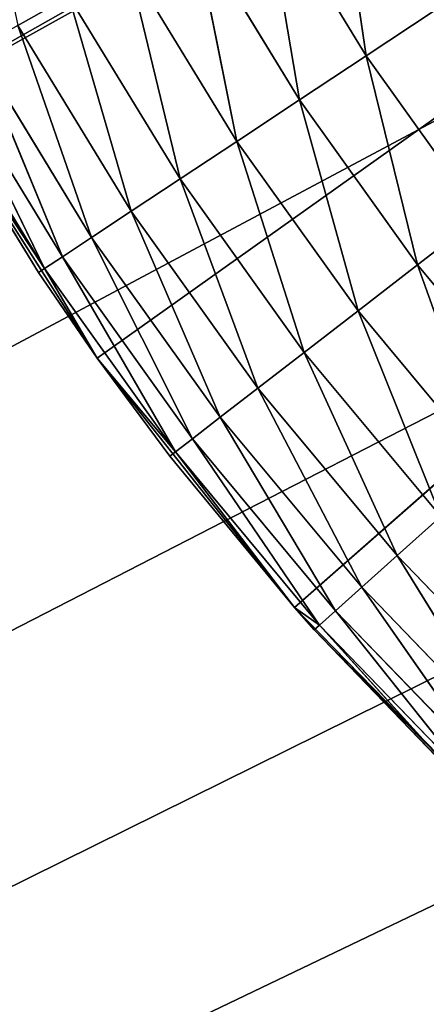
# Model space of a CAD drawing. Header units: centimetres. Extents: x 0.1 to 28.1, y 0.1 to 9.9.
# Tile 32 of 256: x 3.0983 to 3.1838, y 7.4953 to 7.7023. Entities that reach past the tile are written whole.
import ezdxf

# ---------------------------------------------------------------- set-up
doc = ezdxf.new("R2010")
doc.units = ezdxf.units.CM
doc.header["$LTSCALE"] = 2.54
doc.layers.get('0').update_dxf_attribs({"true_color": 0xff5454})

# ---------------------------------------------------------------- blocks, each defined once
blk = doc.blocks.new('P__ka na papier toaletowy COVUU.STL')
at = {"color": 0}
for p, q in [((3.07869, 7.68762, 22.15), (3.64437, 8.00778, 22.15)), ((3.07869, 7.68762, 22.15), (3.64437, 8.00778, 22.15)), ((3.64437, 8.00778, 22.15), (3.1146, 7.63115, 22.15)), ((3.64437, 8.00778, 22.15), (3.1146, 7.63115, 22.15)), ((3.15614, 7.57868, 22.15), (3.64437, 8.00778, 22.15)), ((3.15614, 7.57868, 22.15), (3.64437, 8.00778, 22.15)), ((3.34126, 7.83278, 22.05), (0.14437, 6.05778, 22.05)), ((3.34126, 7.83278, 22.05), (0.14437, 6.05778, 22.05)), ((3.34126, 7.83278, 22.15), (0.14437, 6.05778, 22.15)), ((3.34126, 7.83278, 22.15), (0.14437, 6.05778, 22.15)), ((3.37626, 7.7828, 22.05), (0.14437, 6.05778, 22.05)), ((3.37626, 7.7828, 22.05), (0.14437, 6.05778, 22.05)), ((0.14437, 6.05778, 22.15), (3.37626, 7.7828, 22.15)), ((0.14437, 6.05778, 22.15), (3.37626, 7.7828, 22.15)), ((3.4194, 7.73966, 22.05), (0.14437, 6.05778, 22.05)), ((3.4194, 7.73966, 22.05), (0.14437, 6.05778, 22.05)), ((3.4194, 7.73966, 22.15), (0.14437, 6.05778, 22.15)), ((3.4194, 7.73966, 22.15), (0.14437, 6.05778, 22.15)), ((3.17119, 7.69472, 22.64848), (3.16474, 7.7386, 22.65)), ((3.17119, 7.69472, 22.64848), (3.16474, 7.7386, 22.65)), ((3.15715, 7.68543, 22.64397), (3.1496, 7.7301, 22.64848)), ((3.15715, 7.68543, 22.64397), (3.1496, 7.7301, 22.64848)), ((3.17119, 7.69472, 22.64848), (3.1496, 7.7301, 22.64848)), ((3.17119, 7.69472, 22.64848), (3.1496, 7.7301, 22.64848)), ((3.14397, 7.67672, 22.6366), (3.13492, 7.72186, 22.64397)), ((3.14397, 7.67672, 22.6366), (3.13492, 7.72186, 22.64397)), ((3.15715, 7.68543, 22.64397), (3.13492, 7.72186, 22.64397)), ((3.15715, 7.68543, 22.64397), (3.13492, 7.72186, 22.64397)), ((3.13206, 7.66884, 22.62661), (3.12114, 7.71413, 22.6366)), ((3.13206, 7.66884, 22.62661), (3.12114, 7.71413, 22.6366)), ((3.14397, 7.67672, 22.6366), (3.12114, 7.71413, 22.6366)), ((3.14397, 7.67672, 22.6366), (3.12114, 7.71413, 22.6366)), ((3.10869, 7.70714, 22.62661), (3.09794, 7.7011, 22.61428)), ((3.10869, 7.70714, 22.62661), (3.09794, 7.7011, 22.61428)), ((3.12178, 7.66204, 22.61428), (3.10869, 7.70714, 22.62661)), ((3.12178, 7.66204, 22.61428), (3.10869, 7.70714, 22.62661)), ((3.13206, 7.66884, 22.62661), (3.10869, 7.70714, 22.62661)), ((3.13206, 7.66884, 22.62661), (3.10869, 7.70714, 22.62661)), ((3.46937, 7.70467, 22.05), (0.14437, 6.05778, 22.05)), ((3.46937, 7.70467, 22.05), (0.14437, 6.05778, 22.05)), ((3.46937, 7.70467, 22.15), (0.14437, 6.05778, 22.15)), ((3.46937, 7.70467, 22.15), (0.14437, 6.05778, 22.15)), ((3.18567, 7.7043, 22.65), (3.17119, 7.69472, 22.64848)), ((3.18567, 7.7043, 22.65), (3.17119, 7.69472, 22.64848)), ((3.11345, 7.65652, 22.6), (3.09794, 7.7011, 22.61428)), ((3.11345, 7.65652, 22.6), (3.09794, 7.7011, 22.61428)), ((3.12178, 7.66204, 22.61428), (3.09794, 7.7011, 22.61428)), ((3.12178, 7.66204, 22.61428), (3.09794, 7.7011, 22.61428)), ((3.1073, 7.65245, 22.5842), (3.08922, 7.69621, 22.6)), ((3.1073, 7.65245, 22.5842), (3.08922, 7.69621, 22.6)), ((3.11345, 7.65652, 22.6), (3.08922, 7.69621, 22.6)), ((3.11345, 7.65652, 22.6), (3.08922, 7.69621, 22.6)), ((3.17119, 7.69472, 22.64848), (3.15715, 7.68543, 22.64397)), ((3.17119, 7.69472, 22.64848), (3.15715, 7.68543, 22.64397)), ((3.18198, 7.65073, 22.64397), (3.17119, 7.69472, 22.64848)), ((3.18198, 7.65073, 22.64397), (3.17119, 7.69472, 22.64848)), ((3.1953, 7.66102, 22.64848), (3.17119, 7.69472, 22.64848)), ((3.1953, 7.66102, 22.64848), (3.17119, 7.69472, 22.64848)), ((3.10354, 7.64996, 22.56736), (3.0828, 7.69261, 22.5842)), ((3.10354, 7.64996, 22.56736), (3.0828, 7.69261, 22.5842)), ((3.1073, 7.65245, 22.5842), (3.0828, 7.69261, 22.5842)), ((3.1073, 7.65245, 22.5842), (3.0828, 7.69261, 22.5842)), ((3.10227, 7.64913, 22.55), (3.07754, 7.68965, 22.55)), ((3.10227, 7.64913, 22.55), (3.07754, 7.68965, 22.55)), ((3.10354, 7.64996, 22.56736), (3.07754, 7.68965, 22.55)), ((3.10354, 7.64996, 22.56736), (3.07754, 7.68965, 22.55)), ((3.10354, 7.64996, 22.56736), (3.07886, 7.6904, 22.56736)), ((3.10354, 7.64996, 22.56736), (3.07886, 7.6904, 22.56736)), ((3.10227, 7.64913, 22.55), (3.07869, 7.68762, 22.15)), ((3.07869, 7.68762, 22.15), (3.1146, 7.63115, 22.15)), ((3.10227, 7.64913, 22.55), (3.07869, 7.68762, 22.15)), ((3.07869, 7.68762, 22.15), (3.1146, 7.63115, 22.15)), ((3.15715, 7.68543, 22.64397), (3.14397, 7.67672, 22.6366)), ((3.15715, 7.68543, 22.64397), (3.14397, 7.67672, 22.6366)), ((3.16947, 7.64107, 22.6366), (3.15715, 7.68543, 22.64397)), ((3.16947, 7.64107, 22.6366), (3.15715, 7.68543, 22.64397)), ((3.18198, 7.65073, 22.64397), (3.15715, 7.68543, 22.64397)), ((3.18198, 7.65073, 22.64397), (3.15715, 7.68543, 22.64397)), ((3.52466, 7.67888, 22.05), (0.14437, 6.05778, 22.05)), ((3.52466, 7.67888, 22.05), (0.14437, 6.05778, 22.05)), ((3.52466, 7.67888, 22.15), (0.14437, 6.05778, 22.15)), ((3.52466, 7.67888, 22.15), (0.14437, 6.05778, 22.15)), ((3.14397, 7.67672, 22.6366), (3.13206, 7.66884, 22.62661)), ((3.14397, 7.67672, 22.6366), (3.13206, 7.66884, 22.62661)), ((3.15817, 7.63234, 22.62661), (3.14397, 7.67672, 22.6366)), ((3.15817, 7.63234, 22.62661), (3.14397, 7.67672, 22.6366)), ((3.16947, 7.64107, 22.6366), (3.14397, 7.67672, 22.6366)), ((3.16947, 7.64107, 22.6366), (3.14397, 7.67672, 22.6366)), ((3.13206, 7.66884, 22.62661), (3.12178, 7.66204, 22.61428)), ((3.13206, 7.66884, 22.62661), (3.12178, 7.66204, 22.61428)), ((3.14842, 7.62481, 22.61428), (3.13206, 7.66884, 22.62661)), ((3.14842, 7.62481, 22.61428), (3.13206, 7.66884, 22.62661)), ((3.15817, 7.63234, 22.62661), (3.13206, 7.66884, 22.62661)), ((3.15817, 7.63234, 22.62661), (3.13206, 7.66884, 22.62661)), ((3.12178, 7.66204, 22.61428), (3.11345, 7.65652, 22.6)), ((3.12178, 7.66204, 22.61428), (3.11345, 7.65652, 22.6)), ((3.1405, 7.6187, 22.6), (3.12178, 7.66204, 22.61428)), ((3.1405, 7.6187, 22.6), (3.12178, 7.66204, 22.61428)), ((3.14842, 7.62481, 22.61428), (3.12178, 7.66204, 22.61428)), ((3.14842, 7.62481, 22.61428), (3.12178, 7.66204, 22.61428)), ((3.1953, 7.66102, 22.64848), (3.18198, 7.65073, 22.64397)), ((3.1953, 7.66102, 22.64848), (3.18198, 7.65073, 22.64397)), ((3.11345, 7.65652, 22.6), (3.1073, 7.65245, 22.5842)), ((3.11345, 7.65652, 22.6), (3.1073, 7.65245, 22.5842)), ((3.13467, 7.6142, 22.5842), (3.11345, 7.65652, 22.6)), ((3.13467, 7.6142, 22.5842), (3.11345, 7.65652, 22.6)), ((3.1405, 7.6187, 22.6), (3.11345, 7.65652, 22.6)), ((3.1405, 7.6187, 22.6), (3.11345, 7.65652, 22.6)), ((3.1073, 7.65245, 22.5842), (3.10354, 7.64996, 22.56736)), ((3.1073, 7.65245, 22.5842), (3.10354, 7.64996, 22.56736)), ((3.1311, 7.61144, 22.56736), (3.1073, 7.65245, 22.5842)), ((3.1311, 7.61144, 22.56736), (3.1073, 7.65245, 22.5842)), ((3.13467, 7.6142, 22.5842), (3.1073, 7.65245, 22.5842)), ((3.13467, 7.6142, 22.5842), (3.1073, 7.65245, 22.5842)), ((3.10227, 7.64913, 22.55), (3.10354, 7.64996, 22.56736)), ((3.10227, 7.64913, 22.55), (3.10354, 7.64996, 22.56736)), ((3.1146, 7.63115, 22.55), (3.10354, 7.64996, 22.56736)), ((3.1146, 7.63115, 22.55), (3.10354, 7.64996, 22.56736)), ((3.1311, 7.61144, 22.56736), (3.10354, 7.64996, 22.56736)), ((3.1311, 7.61144, 22.56736), (3.10354, 7.64996, 22.56736)), ((3.18198, 7.65073, 22.64397), (3.16947, 7.64107, 22.6366)), ((3.18198, 7.65073, 22.64397), (3.16947, 7.64107, 22.6366)), ((3.19751, 7.60738, 22.6366), (3.18198, 7.65073, 22.64397)), ((3.19751, 7.60738, 22.6366), (3.18198, 7.65073, 22.64397)), ((3.20927, 7.61793, 22.64397), (3.18198, 7.65073, 22.64397)), ((3.20927, 7.61793, 22.64397), (3.18198, 7.65073, 22.64397)), ((3.1146, 7.63115, 22.15), (3.10227, 7.64913, 22.55)), ((3.1146, 7.63115, 22.55), (3.10227, 7.64913, 22.55)), ((3.1146, 7.63115, 22.15), (3.10227, 7.64913, 22.55)), ((3.1146, 7.63115, 22.55), (3.10227, 7.64913, 22.55)), ((3.16947, 7.64107, 22.6366), (3.15817, 7.63234, 22.62661)), ((3.16947, 7.64107, 22.6366), (3.15817, 7.63234, 22.62661)), ((3.18687, 7.59786, 22.62661), (3.16947, 7.64107, 22.6366)), ((3.18687, 7.59786, 22.62661), (3.16947, 7.64107, 22.6366)), ((3.19751, 7.60738, 22.6366), (3.16947, 7.64107, 22.6366)), ((3.19751, 7.60738, 22.6366), (3.16947, 7.64107, 22.6366)), ((3.1299, 7.61051, 22.55), (3.1146, 7.63115, 22.15)), ((3.1146, 7.63115, 22.15), (3.15614, 7.57868, 22.15)), ((3.1299, 7.61051, 22.55), (3.1146, 7.63115, 22.15)), ((3.1299, 7.61051, 22.55), (3.1146, 7.63115, 22.55)), ((3.1146, 7.63115, 22.55), (3.1146, 7.63115, 22.15)), ((3.1146, 7.63115, 22.55), (3.1146, 7.63115, 22.15)), ((3.1146, 7.63115, 22.15), (3.15614, 7.57868, 22.15)), ((3.1299, 7.61051, 22.55), (3.1146, 7.63115, 22.55)), ((3.1311, 7.61144, 22.56736), (3.1146, 7.63115, 22.55)), ((3.1311, 7.61144, 22.56736), (3.1146, 7.63115, 22.55)), ((3.15817, 7.63234, 22.62661), (3.14842, 7.62481, 22.61428)), ((3.15817, 7.63234, 22.62661), (3.14842, 7.62481, 22.61428)), ((3.17769, 7.58963, 22.61428), (3.15817, 7.63234, 22.62661)), ((3.17769, 7.58963, 22.61428), (3.15817, 7.63234, 22.62661)), ((3.18687, 7.59786, 22.62661), (3.15817, 7.63234, 22.62661)), ((3.18687, 7.59786, 22.62661), (3.15817, 7.63234, 22.62661)), ((3.14842, 7.62481, 22.61428), (3.1405, 7.6187, 22.6)), ((3.14842, 7.62481, 22.61428), (3.1405, 7.6187, 22.6)), ((3.17025, 7.58296, 22.6), (3.14842, 7.62481, 22.61428)), ((3.17025, 7.58296, 22.6), (3.14842, 7.62481, 22.61428)), ((3.17769, 7.58963, 22.61428), (3.14842, 7.62481, 22.61428)), ((3.17769, 7.58963, 22.61428), (3.14842, 7.62481, 22.61428)), ((3.1405, 7.6187, 22.6), (3.13467, 7.6142, 22.5842)), ((3.1405, 7.6187, 22.6), (3.13467, 7.6142, 22.5842)), ((3.16476, 7.57804, 22.5842), (3.1405, 7.6187, 22.6)), ((3.16476, 7.57804, 22.5842), (3.1405, 7.6187, 22.6)), ((3.17025, 7.58296, 22.6), (3.1405, 7.6187, 22.6)), ((3.17025, 7.58296, 22.6), (3.1405, 7.6187, 22.6)), ((3.13467, 7.6142, 22.5842), (3.1311, 7.61144, 22.56736)), ((3.13467, 7.6142, 22.5842), (3.1311, 7.61144, 22.56736)), ((3.1614, 7.57503, 22.56736), (3.13467, 7.6142, 22.5842)), ((3.1614, 7.57503, 22.56736), (3.13467, 7.6142, 22.5842)), ((3.16476, 7.57804, 22.5842), (3.13467, 7.6142, 22.5842)), ((3.16476, 7.57804, 22.5842), (3.13467, 7.6142, 22.5842)), ((3.1299, 7.61051, 22.55), (3.1311, 7.61144, 22.56736)), ((3.1299, 7.61051, 22.55), (3.1311, 7.61144, 22.56736)), ((3.15614, 7.57868, 22.15), (3.1299, 7.61051, 22.55)), ((3.15614, 7.57868, 22.55), (3.1299, 7.61051, 22.55)), ((3.15614, 7.57868, 22.15), (3.1299, 7.61051, 22.55)), ((3.15614, 7.57868, 22.55), (3.1299, 7.61051, 22.55)), ((3.15614, 7.57868, 22.55), (3.1311, 7.61144, 22.56736)), ((3.15614, 7.57868, 22.55), (3.1311, 7.61144, 22.56736)), ((3.1614, 7.57503, 22.56736), (3.1311, 7.61144, 22.56736)), ((3.1614, 7.57503, 22.56736), (3.1311, 7.61144, 22.56736)), ((3.18687, 7.59786, 22.62661), (3.17769, 7.58963, 22.61428)), ((3.18687, 7.59786, 22.62661), (3.17769, 7.58963, 22.61428)), ((3.17769, 7.58963, 22.61428), (3.17025, 7.58296, 22.6)), ((3.17769, 7.58963, 22.61428), (3.17025, 7.58296, 22.6)), ((3.17769, 7.58963, 22.61428), (3.20946, 7.55668, 22.61428)), ((3.17769, 7.58963, 22.61428), (3.20946, 7.55668, 22.61428)), ((3.17769, 7.58963, 22.61428), (3.20252, 7.54948, 22.6)), ((3.17769, 7.58963, 22.61428), (3.20252, 7.54948, 22.6)), ((3.17025, 7.58296, 22.6), (3.16476, 7.57804, 22.5842)), ((3.17025, 7.58296, 22.6), (3.16476, 7.57804, 22.5842)), ((3.17025, 7.58296, 22.6), (3.20252, 7.54948, 22.6)), ((3.17025, 7.58296, 22.6), (3.20252, 7.54948, 22.6)), ((3.17025, 7.58296, 22.6), (3.19741, 7.54418, 22.5842)), ((3.17025, 7.58296, 22.6), (3.19741, 7.54418, 22.5842)), ((3.16027, 7.57402, 22.55), (3.15614, 7.57868, 22.15)), ((3.15614, 7.57868, 22.15), (3.20284, 7.53075, 22.15)), ((3.16027, 7.57402, 22.55), (3.15614, 7.57868, 22.15)), ((3.16027, 7.57402, 22.55), (3.15614, 7.57868, 22.55)), ((3.15614, 7.57868, 22.55), (3.15614, 7.57868, 22.15)), ((3.15614, 7.57868, 22.55), (3.15614, 7.57868, 22.15)), ((3.15614, 7.57868, 22.15), (3.20284, 7.53075, 22.15)), ((3.1614, 7.57503, 22.56736), (3.15614, 7.57868, 22.55)), ((3.16476, 7.57804, 22.5842), (3.1614, 7.57503, 22.56736)), ((3.16476, 7.57804, 22.5842), (3.1614, 7.57503, 22.56736)), ((3.16476, 7.57804, 22.5842), (3.19741, 7.54418, 22.5842)), ((3.16476, 7.57804, 22.5842), (3.19741, 7.54418, 22.5842)), ((3.16476, 7.57804, 22.5842), (3.19428, 7.54093, 22.56736)), ((3.16476, 7.57804, 22.5842), (3.19428, 7.54093, 22.56736)), ((3.16027, 7.57402, 22.55), (3.1614, 7.57503, 22.56736)), ((3.1614, 7.57503, 22.56736), (3.19428, 7.54093, 22.56736)), ((3.1614, 7.57503, 22.56736), (3.19428, 7.54093, 22.56736)), ((3.1614, 7.57503, 22.56736), (3.19322, 7.53984, 22.55)), ((3.1614, 7.57503, 22.56736), (3.19322, 7.53984, 22.55)), ((3.19322, 7.53984, 22.55), (3.16027, 7.57402, 22.55)), ((3.16027, 7.57402, 22.55), (3.20284, 7.53075, 22.15)), ((3.16027, 7.57402, 22.55), (3.20284, 7.53075, 22.15)), ((3.19322, 7.53984, 22.55), (3.16027, 7.57402, 22.55))]:
    blk.add_line(p, q, dxfattribs=at)
mesh = blk.add_polyface(dxfattribs=at)
corners = [(27.64437, 0.05778, 34.05), (0.64437, 9.85778, 34.05), (27.64437, 9.85778, 34.05)]
mesh.append_faces([[corners[k] for k in face] for face in [(0, 1, 2)]], dxfattribs={"color": 0})
mesh = blk.add_polyface(dxfattribs=at)
corners = [(27.64437, 0.05778, 34.05), (0.64437, 0.05778, 34.05), (0.64437, 9.85778, 34.05)]
mesh.append_faces([[corners[k] for k in face] for face in [(0, 1, 2)]], dxfattribs={"color": 0})
mesh = blk.add_polyface(dxfattribs=at)
corners = [(27.64437, 9.85778, 34.25), (0.64437, 0.05778, 34.25), (27.64437, 0.05778, 34.25)]
mesh.append_faces([[corners[k] for k in face] for face in [(0, 1, 2)]], dxfattribs={"color": 0})
mesh = blk.add_polyface(dxfattribs=at)
corners = [(27.64437, 9.85778, 34.25), (0.64437, 9.85778, 34.25), (0.64437, 0.05778, 34.25)]
mesh.append_faces([[corners[k] for k in face] for face in [(0, 1, 2)]], dxfattribs={"color": 0})
mesh = blk.add_polyface(dxfattribs=at)
corners = [(3.29437, 8.00778, 22.05), (0.14437, 6.05778, 22.05), (0.14437, 9.35778, 22.05)]
mesh.append_faces([[corners[k] for k in face] for face in [(0, 1, 2)]], dxfattribs={"color": 0})
mesh = blk.add_polyface(dxfattribs=at)
corners = [(3.29969, 7.947, 22.15), (0.14437, 9.35778, 22.15), (0.14437, 6.05778, 22.15)]
mesh.append_faces([[corners[k] for k in face] for face in [(0, 1, 2)]], dxfattribs={"color": 0})
mesh = blk.add_polyface(dxfattribs=at)
corners = [(3.29969, 7.947, 22.05), (0.14437, 6.05778, 22.05), (3.29437, 8.00778, 22.05)]
mesh.append_faces([[corners[k] for k in face] for face in [(0, 1, 2)]], dxfattribs={"color": 0})
mesh = blk.add_polyface(dxfattribs=at)
corners = [(3.64437, 8.00778, 22.15), (3.07869, 7.68762, 22.15), (3.04877, 7.74748, 22.15)]
mesh.append_faces([[corners[k] for k in face] for face in [(0, 1, 2)]], dxfattribs={"color": 0})
mesh = blk.add_polyface(dxfattribs=at)
corners = [(3.64437, 8.00778, 22.15), (3.1146, 7.63115, 22.15), (3.07869, 7.68762, 22.15)]
mesh.append_faces([[corners[k] for k in face] for face in [(0, 1, 2)]], dxfattribs={"color": 0})
mesh = blk.add_polyface(dxfattribs=at)
corners = [(3.64437, 8.00778, 22.15), (3.15614, 7.57868, 22.15), (3.1146, 7.63115, 22.15)]
mesh.append_faces([[corners[k] for k in face] for face in [(0, 1, 2)]], dxfattribs={"color": 0})
mesh = blk.add_polyface(dxfattribs=at)
corners = [(3.64437, 8.00778, 22.15), (3.20284, 7.53075, 22.15), (3.15614, 7.57868, 22.15)]
mesh.append_faces([[corners[k] for k in face] for face in [(0, 1, 2)]], dxfattribs={"color": 0})
mesh = blk.add_polyface(dxfattribs=at)
corners = [(3.31548, 7.88807, 22.05), (0.14437, 6.05778, 22.05), (3.29969, 7.947, 22.05)]
mesh.append_faces([[corners[k] for k in face] for face in [(0, 1, 2)]], dxfattribs={"color": 0})
mesh = blk.add_polyface(dxfattribs=at)
corners = [(3.31548, 7.88807, 22.15), (3.29969, 7.947, 22.15), (0.14437, 6.05778, 22.15)]
mesh.append_faces([[corners[k] for k in face] for face in [(0, 1, 2)]], dxfattribs={"color": 0})
mesh = blk.add_polyface(dxfattribs=at)
corners = [(3.34126, 7.83278, 22.05), (0.14437, 6.05778, 22.05), (3.31548, 7.88807, 22.05)]
mesh.append_faces([[corners[k] for k in face] for face in [(0, 1, 2)]], dxfattribs={"color": 0})
mesh = blk.add_polyface(dxfattribs=at)
corners = [(24.34126, 7.83278, 22.05), (0.14437, 6.05778, 22.05), (24.31548, 7.88807, 22.05)]
mesh.append_faces([[corners[k] for k in face] for face in [(0, 1, 2)]], dxfattribs={"color": 0})
mesh = blk.add_polyface(dxfattribs=at)
corners = [(24.31548, 7.88807, 22.05), (0.14437, 6.05778, 22.05), (3.70515, 7.66309, 22.05)]
mesh.append_faces([[corners[k] for k in face] for face in [(0, 1, 2)]], dxfattribs={"color": 0})
mesh = blk.add_polyface(dxfattribs=at)
corners = [(3.34126, 7.83278, 22.15), (3.31548, 7.88807, 22.15), (0.14437, 6.05778, 22.15)]
mesh.append_faces([[corners[k] for k in face] for face in [(0, 1, 2)]], dxfattribs={"color": 0})
mesh = blk.add_polyface(dxfattribs=at)
corners = [(3.37626, 7.7828, 22.05), (0.14437, 6.05778, 22.05), (3.34126, 7.83278, 22.05)]
mesh.append_faces([[corners[k] for k in face] for face in [(0, 1, 2)]], dxfattribs={"color": 0})
mesh = blk.add_polyface(dxfattribs=at)
corners = [(24.37626, 7.7828, 22.05), (0.14437, 6.05778, 22.05), (24.34126, 7.83278, 22.05)]
mesh.append_faces([[corners[k] for k in face] for face in [(0, 1, 2)]], dxfattribs={"color": 0})
mesh = blk.add_polyface(dxfattribs=at)
corners = [(3.37626, 7.7828, 22.15), (3.34126, 7.83278, 22.15), (0.14437, 6.05778, 22.15)]
mesh.append_faces([[corners[k] for k in face] for face in [(0, 1, 2)]], dxfattribs={"color": 0})
mesh = blk.add_polyface(dxfattribs=at)
corners = [(3.4194, 7.73966, 22.05), (0.14437, 6.05778, 22.05), (3.37626, 7.7828, 22.05)]
mesh.append_faces([[corners[k] for k in face] for face in [(0, 1, 2)]], dxfattribs={"color": 0})
mesh = blk.add_polyface(dxfattribs=at)
corners = [(24.4194, 7.73966, 22.05), (0.14437, 6.05778, 22.05), (24.37626, 7.7828, 22.05)]
mesh.append_faces([[corners[k] for k in face] for face in [(0, 1, 2)]], dxfattribs={"color": 0})
mesh = blk.add_polyface(dxfattribs=at)
corners = [(3.4194, 7.73966, 22.15), (3.37626, 7.7828, 22.15), (0.14437, 6.05778, 22.15)]
mesh.append_faces([[corners[k] for k in face] for face in [(0, 1, 2)]], dxfattribs={"color": 0})
mesh = blk.add_polyface(dxfattribs=at)
corners = [(3.10869, 7.70714, 22.62661), (3.08817, 7.74704, 22.62661), (3.09794, 7.7011, 22.61428)]
mesh.append_faces([[corners[k] for k in face] for face in [(0, 1, 2)]], dxfattribs={"color": 0})
mesh = blk.add_polyface(dxfattribs=at)
corners = [(24.46937, 7.70467, 22.05), (0.14437, 6.05778, 22.05), (24.4194, 7.73966, 22.05)]
mesh.append_faces([[corners[k] for k in face] for face in [(0, 1, 2)]], dxfattribs={"color": 0})
mesh = blk.add_polyface(dxfattribs=at)
corners = [(3.46937, 7.70467, 22.05), (0.14437, 6.05778, 22.05), (3.4194, 7.73966, 22.05)]
mesh.append_faces([[corners[k] for k in face] for face in [(0, 1, 2)]], dxfattribs={"color": 0})
mesh = blk.add_polyface(dxfattribs=at)
corners = [(3.46937, 7.70467, 22.15), (3.4194, 7.73966, 22.15), (0.14437, 6.05778, 22.15)]
mesh.append_faces([[corners[k] for k in face] for face in [(0, 1, 2)]], dxfattribs={"color": 0})
mesh = blk.add_polyface(dxfattribs=at)
corners = [(3.17119, 7.69472, 22.64848), (3.16474, 7.7386, 22.65), (3.1496, 7.7301, 22.64848)]
mesh.append_faces([[corners[k] for k in face] for face in [(0, 1, 2)]], dxfattribs={"color": 0})
mesh = blk.add_polyface(dxfattribs=at)
corners = [(3.18567, 7.7043, 22.65), (3.16474, 7.7386, 22.65), (3.17119, 7.69472, 22.64848)]
mesh.append_faces([[corners[k] for k in face] for face in [(0, 1, 2)]], dxfattribs={"color": 0})
mesh = blk.add_polyface(dxfattribs=at)
corners = [(3.15715, 7.68543, 22.64397), (3.1496, 7.7301, 22.64848), (3.13492, 7.72186, 22.64397)]
mesh.append_faces([[corners[k] for k in face] for face in [(0, 1, 2)]], dxfattribs={"color": 0})
mesh = blk.add_polyface(dxfattribs=at)
corners = [(3.17119, 7.69472, 22.64848), (3.1496, 7.7301, 22.64848), (3.15715, 7.68543, 22.64397)]
mesh.append_faces([[corners[k] for k in face] for face in [(0, 1, 2)]], dxfattribs={"color": 0})
mesh = blk.add_polyface(dxfattribs=at)
corners = [(3.14397, 7.67672, 22.6366), (3.13492, 7.72186, 22.64397), (3.12114, 7.71413, 22.6366)]
mesh.append_faces([[corners[k] for k in face] for face in [(0, 1, 2)]], dxfattribs={"color": 0})
mesh = blk.add_polyface(dxfattribs=at)
corners = [(3.15715, 7.68543, 22.64397), (3.13492, 7.72186, 22.64397), (3.14397, 7.67672, 22.6366)]
mesh.append_faces([[corners[k] for k in face] for face in [(0, 1, 2)]], dxfattribs={"color": 0})
mesh = blk.add_polyface(dxfattribs=at)
corners = [(3.13206, 7.66884, 22.62661), (3.12114, 7.71413, 22.6366), (3.10869, 7.70714, 22.62661)]
mesh.append_faces([[corners[k] for k in face] for face in [(0, 1, 2)]], dxfattribs={"color": 0})
mesh = blk.add_polyface(dxfattribs=at)
corners = [(3.14397, 7.67672, 22.6366), (3.12114, 7.71413, 22.6366), (3.13206, 7.66884, 22.62661)]
mesh.append_faces([[corners[k] for k in face] for face in [(0, 1, 2)]], dxfattribs={"color": 0})
mesh = blk.add_polyface(dxfattribs=at)
corners = [(3.12178, 7.66204, 22.61428), (3.10869, 7.70714, 22.62661), (3.09794, 7.7011, 22.61428)]
mesh.append_faces([[corners[k] for k in face] for face in [(0, 1, 2)]], dxfattribs={"color": 0})
mesh = blk.add_polyface(dxfattribs=at)
corners = [(3.13206, 7.66884, 22.62661), (3.10869, 7.70714, 22.62661), (3.12178, 7.66204, 22.61428)]
mesh.append_faces([[corners[k] for k in face] for face in [(0, 1, 2)]], dxfattribs={"color": 0})
mesh = blk.add_polyface(dxfattribs=at)
corners = [(24.52466, 7.67888, 22.05), (0.14437, 6.05778, 22.05), (24.46937, 7.70467, 22.05)]
mesh.append_faces([[corners[k] for k in face] for face in [(0, 1, 2)]], dxfattribs={"color": 0})
mesh = blk.add_polyface(dxfattribs=at)
corners = [(3.52466, 7.67888, 22.05), (0.14437, 6.05778, 22.05), (3.46937, 7.70467, 22.05)]
mesh.append_faces([[corners[k] for k in face] for face in [(0, 1, 2)]], dxfattribs={"color": 0})
mesh = blk.add_polyface(dxfattribs=at)
corners = [(3.52466, 7.67888, 22.15), (3.46937, 7.70467, 22.15), (0.14437, 6.05778, 22.15)]
mesh.append_faces([[corners[k] for k in face] for face in [(0, 1, 2)]], dxfattribs={"color": 0})
mesh = blk.add_polyface(dxfattribs=at)
corners = [(3.1953, 7.66102, 22.64848), (3.18567, 7.7043, 22.65), (3.17119, 7.69472, 22.64848)]
mesh.append_faces([[corners[k] for k in face] for face in [(0, 1, 2)]], dxfattribs={"color": 0})
mesh = blk.add_polyface(dxfattribs=at)
corners = [(3.09794, 7.7011, 22.61428), (3.08922, 7.69621, 22.6), (3.11345, 7.65652, 22.6)]
mesh.append_faces([[corners[k] for k in face] for face in [(0, 1, 2)]], dxfattribs={"color": 0})
mesh = blk.add_polyface(dxfattribs=at)
corners = [(3.09794, 7.7011, 22.61428), (3.11345, 7.65652, 22.6), (3.12178, 7.66204, 22.61428)]
mesh.append_faces([[corners[k] for k in face] for face in [(0, 1, 2)]], dxfattribs={"color": 0})
mesh = blk.add_polyface(dxfattribs=at)
corners = [(3.08922, 7.69621, 22.6), (3.0828, 7.69261, 22.5842), (3.1073, 7.65245, 22.5842)]
mesh.append_faces([[corners[k] for k in face] for face in [(0, 1, 2)]], dxfattribs={"color": 0})
mesh = blk.add_polyface(dxfattribs=at)
corners = [(3.08922, 7.69621, 22.6), (3.1073, 7.65245, 22.5842), (3.11345, 7.65652, 22.6)]
mesh.append_faces([[corners[k] for k in face] for face in [(0, 1, 2)]], dxfattribs={"color": 0})
mesh = blk.add_polyface(dxfattribs=at)
corners = [(3.18198, 7.65073, 22.64397), (3.17119, 7.69472, 22.64848), (3.15715, 7.68543, 22.64397)]
mesh.append_faces([[corners[k] for k in face] for face in [(0, 1, 2)]], dxfattribs={"color": 0})
mesh = blk.add_polyface(dxfattribs=at)
corners = [(3.1953, 7.66102, 22.64848), (3.17119, 7.69472, 22.64848), (3.18198, 7.65073, 22.64397)]
mesh.append_faces([[corners[k] for k in face] for face in [(0, 1, 2)]], dxfattribs={"color": 0})
mesh = blk.add_polyface(dxfattribs=at)
corners = [(3.0828, 7.69261, 22.5842), (3.07886, 7.6904, 22.56736), (3.10354, 7.64996, 22.56736)]
mesh.append_faces([[corners[k] for k in face] for face in [(0, 1, 2)]], dxfattribs={"color": 0})
mesh = blk.add_polyface(dxfattribs=at)
corners = [(3.0828, 7.69261, 22.5842), (3.10354, 7.64996, 22.56736), (3.1073, 7.65245, 22.5842)]
mesh.append_faces([[corners[k] for k in face] for face in [(0, 1, 2)]], dxfattribs={"color": 0})
mesh = blk.add_polyface(dxfattribs=at)
corners = [(3.07886, 7.6904, 22.56736), (3.07754, 7.68965, 22.55), (3.10354, 7.64996, 22.56736)]
mesh.append_faces([[corners[k] for k in face] for face in [(0, 1, 2)]], dxfattribs={"color": 0})
mesh = blk.add_polyface(dxfattribs=at)
corners = [(3.07754, 7.68965, 22.55), (3.07869, 7.68762, 22.15), (3.10227, 7.64913, 22.55)]
mesh.append_faces([[corners[k] for k in face] for face in [(0, 1, 2)]], dxfattribs={"color": 0})
mesh = blk.add_polyface(dxfattribs=at)
corners = [(3.07754, 7.68965, 22.55), (3.10227, 7.64913, 22.55), (3.10354, 7.64996, 22.56736)]
mesh.append_faces([[corners[k] for k in face] for face in [(0, 1, 2)]], dxfattribs={"color": 0})
mesh = blk.add_polyface(dxfattribs=at)
corners = [(3.07869, 7.68762, 22.15), (3.1146, 7.63115, 22.15), (3.10227, 7.64913, 22.55)]
mesh.append_faces([[corners[k] for k in face] for face in [(0, 1, 2)]], dxfattribs={"color": 0})
mesh = blk.add_polyface(dxfattribs=at)
corners = [(3.16947, 7.64107, 22.6366), (3.15715, 7.68543, 22.64397), (3.14397, 7.67672, 22.6366)]
mesh.append_faces([[corners[k] for k in face] for face in [(0, 1, 2)]], dxfattribs={"color": 0})
mesh = blk.add_polyface(dxfattribs=at)
corners = [(3.18198, 7.65073, 22.64397), (3.15715, 7.68543, 22.64397), (3.16947, 7.64107, 22.6366)]
mesh.append_faces([[corners[k] for k in face] for face in [(0, 1, 2)]], dxfattribs={"color": 0})
mesh = blk.add_polyface(dxfattribs=at)
corners = [(28.14437, 6.05778, 22.05), (0.14437, 6.05778, 22.05), (24.52466, 7.67888, 22.05)]
mesh.append_faces([[corners[k] for k in face] for face in [(0, 1, 2)]], dxfattribs={"color": 0})
mesh = blk.add_polyface(dxfattribs=at)
corners = [(3.58359, 7.66309, 22.05), (0.14437, 6.05778, 22.05), (3.52466, 7.67888, 22.05)]
mesh.append_faces([[corners[k] for k in face] for face in [(0, 1, 2)]], dxfattribs={"color": 0})
mesh = blk.add_polyface(dxfattribs=at)
corners = [(3.58359, 7.66309, 22.15), (3.52466, 7.67888, 22.15), (0.14437, 6.05778, 22.15)]
mesh.append_faces([[corners[k] for k in face] for face in [(0, 1, 2)]], dxfattribs={"color": 0})
mesh = blk.add_polyface(dxfattribs=at)
corners = [(28.14437, 6.05778, 22.15), (3.76408, 7.67888, 22.15), (0.14437, 6.05778, 22.15)]
mesh.append_faces([[corners[k] for k in face] for face in [(0, 1, 2)]], dxfattribs={"color": 0})
mesh = blk.add_polyface(dxfattribs=at)
corners = [(3.76408, 7.67888, 22.15), (3.70515, 7.66309, 22.15), (0.14437, 6.05778, 22.15)]
mesh.append_faces([[corners[k] for k in face] for face in [(0, 1, 2)]], dxfattribs={"color": 0})
mesh = blk.add_polyface(dxfattribs=at)
corners = [(3.15817, 7.63234, 22.62661), (3.14397, 7.67672, 22.6366), (3.13206, 7.66884, 22.62661)]
mesh.append_faces([[corners[k] for k in face] for face in [(0, 1, 2)]], dxfattribs={"color": 0})
mesh = blk.add_polyface(dxfattribs=at)
corners = [(3.16947, 7.64107, 22.6366), (3.14397, 7.67672, 22.6366), (3.15817, 7.63234, 22.62661)]
mesh.append_faces([[corners[k] for k in face] for face in [(0, 1, 2)]], dxfattribs={"color": 0})
mesh = blk.add_polyface(dxfattribs=at)
corners = [(3.14842, 7.62481, 22.61428), (3.13206, 7.66884, 22.62661), (3.12178, 7.66204, 22.61428)]
mesh.append_faces([[corners[k] for k in face] for face in [(0, 1, 2)]], dxfattribs={"color": 0})
mesh = blk.add_polyface(dxfattribs=at)
corners = [(3.15817, 7.63234, 22.62661), (3.13206, 7.66884, 22.62661), (3.14842, 7.62481, 22.61428)]
mesh.append_faces([[corners[k] for k in face] for face in [(0, 1, 2)]], dxfattribs={"color": 0})
mesh = blk.add_polyface(dxfattribs=at)
corners = [(3.64437, 7.65778, 22.05), (0.14437, 6.05778, 22.05), (3.58359, 7.66309, 22.05)]
mesh.append_faces([[corners[k] for k in face] for face in [(0, 1, 2)]], dxfattribs={"color": 0})
mesh = blk.add_polyface(dxfattribs=at)
corners = [(3.70515, 7.66309, 22.05), (0.14437, 6.05778, 22.05), (3.64437, 7.65778, 22.05)]
mesh.append_faces([[corners[k] for k in face] for face in [(0, 1, 2)]], dxfattribs={"color": 0})
mesh = blk.add_polyface(dxfattribs=at)
corners = [(3.64437, 7.65778, 22.15), (3.58359, 7.66309, 22.15), (0.14437, 6.05778, 22.15)]
mesh.append_faces([[corners[k] for k in face] for face in [(0, 1, 2)]], dxfattribs={"color": 0})
mesh = blk.add_polyface(dxfattribs=at)
corners = [(3.70515, 7.66309, 22.15), (3.64437, 7.65778, 22.15), (0.14437, 6.05778, 22.15)]
mesh.append_faces([[corners[k] for k in face] for face in [(0, 1, 2)]], dxfattribs={"color": 0})
mesh = blk.add_polyface(dxfattribs=at)
corners = [(3.12178, 7.66204, 22.61428), (3.11345, 7.65652, 22.6), (3.1405, 7.6187, 22.6)]
mesh.append_faces([[corners[k] for k in face] for face in [(0, 1, 2)]], dxfattribs={"color": 0})
mesh = blk.add_polyface(dxfattribs=at)
corners = [(3.12178, 7.66204, 22.61428), (3.1405, 7.6187, 22.6), (3.14842, 7.62481, 22.61428)]
mesh.append_faces([[corners[k] for k in face] for face in [(0, 1, 2)]], dxfattribs={"color": 0})
mesh = blk.add_polyface(dxfattribs=at)
corners = [(3.20927, 7.61793, 22.64397), (3.1953, 7.66102, 22.64848), (3.18198, 7.65073, 22.64397)]
mesh.append_faces([[corners[k] for k in face] for face in [(0, 1, 2)]], dxfattribs={"color": 0})
mesh = blk.add_polyface(dxfattribs=at)
corners = [(3.11345, 7.65652, 22.6), (3.1073, 7.65245, 22.5842), (3.13467, 7.6142, 22.5842)]
mesh.append_faces([[corners[k] for k in face] for face in [(0, 1, 2)]], dxfattribs={"color": 0})
mesh = blk.add_polyface(dxfattribs=at)
corners = [(3.11345, 7.65652, 22.6), (3.13467, 7.6142, 22.5842), (3.1405, 7.6187, 22.6)]
mesh.append_faces([[corners[k] for k in face] for face in [(0, 1, 2)]], dxfattribs={"color": 0})
mesh = blk.add_polyface(dxfattribs=at)
corners = [(3.1073, 7.65245, 22.5842), (3.10354, 7.64996, 22.56736), (3.1311, 7.61144, 22.56736)]
mesh.append_faces([[corners[k] for k in face] for face in [(0, 1, 2)]], dxfattribs={"color": 0})
mesh = blk.add_polyface(dxfattribs=at)
corners = [(3.1073, 7.65245, 22.5842), (3.1311, 7.61144, 22.56736), (3.13467, 7.6142, 22.5842)]
mesh.append_faces([[corners[k] for k in face] for face in [(0, 1, 2)]], dxfattribs={"color": 0})
mesh = blk.add_polyface(dxfattribs=at)
corners = [(3.10354, 7.64996, 22.56736), (3.10227, 7.64913, 22.55), (3.1146, 7.63115, 22.55)]
mesh.append_faces([[corners[k] for k in face] for face in [(0, 1, 2)]], dxfattribs={"color": 0})
mesh = blk.add_polyface(dxfattribs=at)
corners = [(3.10354, 7.64996, 22.56736), (3.1146, 7.63115, 22.55), (3.1311, 7.61144, 22.56736)]
mesh.append_faces([[corners[k] for k in face] for face in [(0, 1, 2)]], dxfattribs={"color": 0})
mesh = blk.add_polyface(dxfattribs=at)
corners = [(3.19751, 7.60738, 22.6366), (3.18198, 7.65073, 22.64397), (3.16947, 7.64107, 22.6366)]
mesh.append_faces([[corners[k] for k in face] for face in [(0, 1, 2)]], dxfattribs={"color": 0})
mesh = blk.add_polyface(dxfattribs=at)
corners = [(3.20927, 7.61793, 22.64397), (3.18198, 7.65073, 22.64397), (3.19751, 7.60738, 22.6366)]
mesh.append_faces([[corners[k] for k in face] for face in [(0, 1, 2)]], dxfattribs={"color": 0})
mesh = blk.add_polyface(dxfattribs=at)
corners = [(3.10227, 7.64913, 22.55), (3.1146, 7.63115, 22.15), (3.1146, 7.63115, 22.55)]
mesh.append_faces([[corners[k] for k in face] for face in [(0, 1, 2)]], dxfattribs={"color": 0})
mesh = blk.add_polyface(dxfattribs=at)
corners = [(3.18687, 7.59786, 22.62661), (3.16947, 7.64107, 22.6366), (3.15817, 7.63234, 22.62661)]
mesh.append_faces([[corners[k] for k in face] for face in [(0, 1, 2)]], dxfattribs={"color": 0})
mesh = blk.add_polyface(dxfattribs=at)
corners = [(3.19751, 7.60738, 22.6366), (3.16947, 7.64107, 22.6366), (3.18687, 7.59786, 22.62661)]
mesh.append_faces([[corners[k] for k in face] for face in [(0, 1, 2)]], dxfattribs={"color": 0})
mesh = blk.add_polyface(dxfattribs=at)
corners = [(3.1146, 7.63115, 22.15), (3.15614, 7.57868, 22.15), (3.1299, 7.61051, 22.55)]
mesh.append_faces([[corners[k] for k in face] for face in [(0, 1, 2)]], dxfattribs={"color": 0})
mesh = blk.add_polyface(dxfattribs=at)
corners = [(3.1146, 7.63115, 22.15), (3.1299, 7.61051, 22.55), (3.1146, 7.63115, 22.55)]
mesh.append_faces([[corners[k] for k in face] for face in [(0, 1, 2)]], dxfattribs={"color": 0})
mesh = blk.add_polyface(dxfattribs=at)
corners = [(3.1146, 7.63115, 22.55), (3.1299, 7.61051, 22.55), (3.1311, 7.61144, 22.56736)]
mesh.append_faces([[corners[k] for k in face] for face in [(0, 1, 2)]], dxfattribs={"color": 0})
mesh = blk.add_polyface(dxfattribs=at)
corners = [(3.17769, 7.58963, 22.61428), (3.15817, 7.63234, 22.62661), (3.14842, 7.62481, 22.61428)]
mesh.append_faces([[corners[k] for k in face] for face in [(0, 1, 2)]], dxfattribs={"color": 0})
mesh = blk.add_polyface(dxfattribs=at)
corners = [(3.18687, 7.59786, 22.62661), (3.15817, 7.63234, 22.62661), (3.17769, 7.58963, 22.61428)]
mesh.append_faces([[corners[k] for k in face] for face in [(0, 1, 2)]], dxfattribs={"color": 0})
mesh = blk.add_polyface(dxfattribs=at)
corners = [(3.14842, 7.62481, 22.61428), (3.1405, 7.6187, 22.6), (3.17025, 7.58296, 22.6)]
mesh.append_faces([[corners[k] for k in face] for face in [(0, 1, 2)]], dxfattribs={"color": 0})
mesh = blk.add_polyface(dxfattribs=at)
corners = [(3.14842, 7.62481, 22.61428), (3.17025, 7.58296, 22.6), (3.17769, 7.58963, 22.61428)]
mesh.append_faces([[corners[k] for k in face] for face in [(0, 1, 2)]], dxfattribs={"color": 0})
mesh = blk.add_polyface(dxfattribs=at)
corners = [(3.1405, 7.6187, 22.6), (3.13467, 7.6142, 22.5842), (3.16476, 7.57804, 22.5842)]
mesh.append_faces([[corners[k] for k in face] for face in [(0, 1, 2)]], dxfattribs={"color": 0})
mesh = blk.add_polyface(dxfattribs=at)
corners = [(3.1405, 7.6187, 22.6), (3.16476, 7.57804, 22.5842), (3.17025, 7.58296, 22.6)]
mesh.append_faces([[corners[k] for k in face] for face in [(0, 1, 2)]], dxfattribs={"color": 0})
mesh = blk.add_polyface(dxfattribs=at)
corners = [(3.13467, 7.6142, 22.5842), (3.1311, 7.61144, 22.56736), (3.1614, 7.57503, 22.56736)]
mesh.append_faces([[corners[k] for k in face] for face in [(0, 1, 2)]], dxfattribs={"color": 0})
mesh = blk.add_polyface(dxfattribs=at)
corners = [(3.13467, 7.6142, 22.5842), (3.1614, 7.57503, 22.56736), (3.16476, 7.57804, 22.5842)]
mesh.append_faces([[corners[k] for k in face] for face in [(0, 1, 2)]], dxfattribs={"color": 0})
mesh = blk.add_polyface(dxfattribs=at)
corners = [(3.1311, 7.61144, 22.56736), (3.1299, 7.61051, 22.55), (3.15614, 7.57868, 22.55)]
mesh.append_faces([[corners[k] for k in face] for face in [(0, 1, 2)]], dxfattribs={"color": 0})
mesh = blk.add_polyface(dxfattribs=at)
corners = [(3.1299, 7.61051, 22.55), (3.15614, 7.57868, 22.15), (3.15614, 7.57868, 22.55)]
mesh.append_faces([[corners[k] for k in face] for face in [(0, 1, 2)]], dxfattribs={"color": 0})
mesh = blk.add_polyface(dxfattribs=at)
corners = [(3.1311, 7.61144, 22.56736), (3.15614, 7.57868, 22.55), (3.1614, 7.57503, 22.56736)]
mesh.append_faces([[corners[k] for k in face] for face in [(0, 1, 2)]], dxfattribs={"color": 0})
mesh = blk.add_polyface(dxfattribs=at)
corners = [(3.20946, 7.55668, 22.61428), (3.18687, 7.59786, 22.62661), (3.17769, 7.58963, 22.61428)]
mesh.append_faces([[corners[k] for k in face] for face in [(0, 1, 2)]], dxfattribs={"color": 0})
mesh = blk.add_polyface(dxfattribs=at)
corners = [(3.17769, 7.58963, 22.61428), (3.17025, 7.58296, 22.6), (3.20252, 7.54948, 22.6)]
mesh.append_faces([[corners[k] for k in face] for face in [(0, 1, 2)]], dxfattribs={"color": 0})
mesh = blk.add_polyface(dxfattribs=at)
corners = [(3.17769, 7.58963, 22.61428), (3.20252, 7.54948, 22.6), (3.20946, 7.55668, 22.61428)]
mesh.append_faces([[corners[k] for k in face] for face in [(0, 1, 2)]], dxfattribs={"color": 0})
mesh = blk.add_polyface(dxfattribs=at)
corners = [(3.17025, 7.58296, 22.6), (3.16476, 7.57804, 22.5842), (3.19741, 7.54418, 22.5842)]
mesh.append_faces([[corners[k] for k in face] for face in [(0, 1, 2)]], dxfattribs={"color": 0})
mesh = blk.add_polyface(dxfattribs=at)
corners = [(3.17025, 7.58296, 22.6), (3.19741, 7.54418, 22.5842), (3.20252, 7.54948, 22.6)]
mesh.append_faces([[corners[k] for k in face] for face in [(0, 1, 2)]], dxfattribs={"color": 0})
mesh = blk.add_polyface(dxfattribs=at)
corners = [(3.15614, 7.57868, 22.15), (3.20284, 7.53075, 22.15), (3.16027, 7.57402, 22.55)]
mesh.append_faces([[corners[k] for k in face] for face in [(0, 1, 2)]], dxfattribs={"color": 0})
mesh = blk.add_polyface(dxfattribs=at)
corners = [(3.15614, 7.57868, 22.15), (3.16027, 7.57402, 22.55), (3.15614, 7.57868, 22.55)]
mesh.append_faces([[corners[k] for k in face] for face in [(0, 1, 2)]], dxfattribs={"color": 0})
mesh = blk.add_polyface(dxfattribs=at)
corners = [(3.16476, 7.57804, 22.5842), (3.1614, 7.57503, 22.56736), (3.19428, 7.54093, 22.56736)]
mesh.append_faces([[corners[k] for k in face] for face in [(0, 1, 2)]], dxfattribs={"color": 0})
mesh = blk.add_polyface(dxfattribs=at)
corners = [(3.16476, 7.57804, 22.5842), (3.19428, 7.54093, 22.56736), (3.19741, 7.54418, 22.5842)]
mesh.append_faces([[corners[k] for k in face] for face in [(0, 1, 2)]], dxfattribs={"color": 0})
mesh = blk.add_polyface(dxfattribs=at)
corners = [(3.1614, 7.57503, 22.56736), (3.16027, 7.57402, 22.55), (3.19322, 7.53984, 22.55)]
mesh.append_faces([[corners[k] for k in face] for face in [(0, 1, 2)]], dxfattribs={"color": 0})
mesh = blk.add_polyface(dxfattribs=at)
corners = [(3.1614, 7.57503, 22.56736), (3.19322, 7.53984, 22.55), (3.19428, 7.54093, 22.56736)]
mesh.append_faces([[corners[k] for k in face] for face in [(0, 1, 2)]], dxfattribs={"color": 0})
mesh = blk.add_polyface(dxfattribs=at)
corners = [(3.16027, 7.57402, 22.55), (3.20284, 7.53075, 22.15), (3.19322, 7.53984, 22.55)]
mesh.append_faces([[corners[k] for k in face] for face in [(0, 1, 2)]], dxfattribs={"color": 0})

msp = doc.modelspace()

# ---------------------------------------------------------------- block references
at = {"color": 0}
msp.add_blockref('P__ka na papier toaletowy COVUU.STL', (0, 0), dxfattribs=at)

doc.saveas('drawing.dxf')
